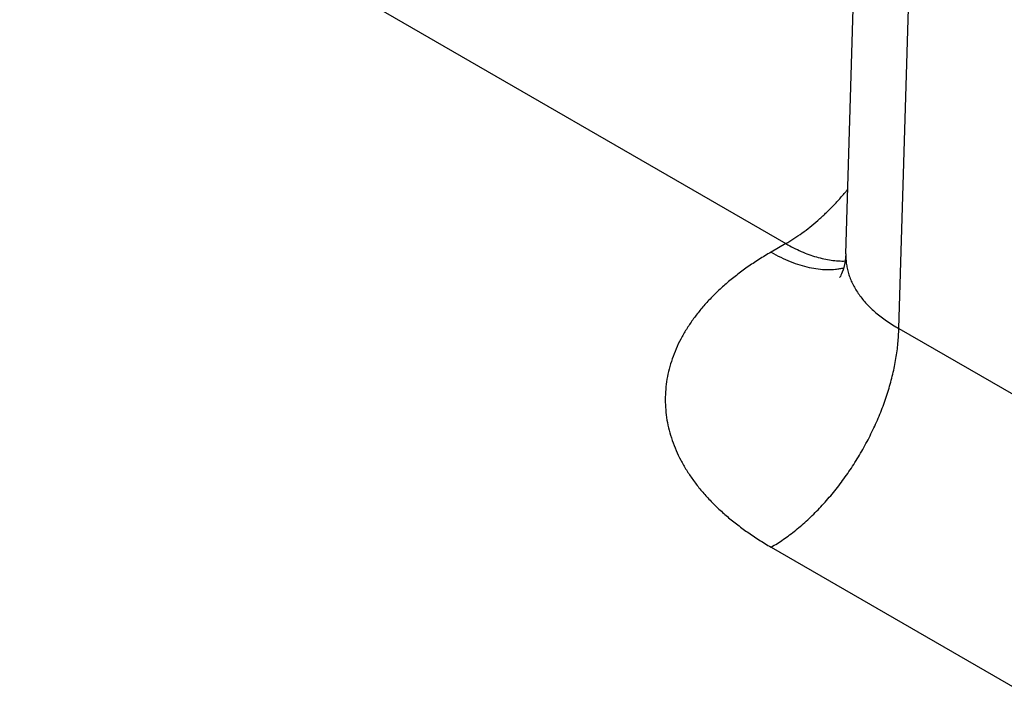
# Model space of a CAD drawing. Header units: inches. Extents: x 0 to 34, y 0 to 22.
# Tile 82 of 118: x 24.953 to 25.378, y 17.7 to 17.989. Entities that reach past the tile are written whole.
import ezdxf

# ---------------------------------------------------------------- set-up
doc = ezdxf.new("R2010")
doc.units = ezdxf.units.IN
doc.header["$LTSCALE"] = 1.87
doc.header["$MEASUREMENT"] = 0
doc.layers.get('0').update_dxf_attribs({"linetype": 'CONTINUOUS'})

msp = doc.modelspace()

# ---------------------------------------------------------------- linework, layer by layer
at = {"color": 7, "linetype": 'CONTINUOUS'}
for p, q in [((25.31009, 17.88825), (25.34599, 19.07573)), ((25.33293, 17.85608), (25.36881, 19.04275)), ((24.95343, 18.08368), (25.28417, 17.89272)), ((25.28417, 17.89272), (25.27779, 17.88903)), ((25.33293, 17.85608), (25.43922, 17.79471)), ((25.27779, 17.76167), (25.38408, 17.7003))]:
    msp.add_line(p, q, dxfattribs=at)
msp.add_lwpolyline([(25.31009, 17.88825), (25.30999, 17.88667), (25.3098, 17.88512), (25.30954, 17.8837), (25.30923, 17.88244), (25.30889, 17.88134), (25.30855, 17.8804), (25.30823, 17.87964), (25.30794, 17.87903), (25.30769, 17.87858), (25.30751, 17.87827), (25.30739, 17.87809), (25.30736, 17.87804)], dxfattribs=at)
for points, knots in [([(25.28417, 17.89272), (25.28535, 17.8934), (25.28771, 17.89485), (25.29119, 17.89724), (25.29464, 17.89987), (25.29804, 17.90273), (25.30139, 17.9058), (25.30467, 17.90907), (25.30787, 17.91253), (25.30993, 17.91494), (25.31094, 17.91617)], [0, 0, 0, 0, 0.114507, 0.232447, 0.353644, 0.477884, 0.604924, 0.734491, 0.866288, 1, 1, 1, 1]), ([(25.28417, 17.89272), (25.28526, 17.89208), (25.28745, 17.8909), (25.29077, 17.88932), (25.29407, 17.888), (25.29733, 17.88692), (25.30054, 17.88609), (25.3037, 17.88552), (25.30678, 17.88522), (25.30882, 17.88518), (25.30982, 17.88521)], [0, 0, 0, 0, 0.140131, 0.275858, 0.407138, 0.533987, 0.656492, 0.774817, 0.889209, 1, 1, 1, 1]), ([(25.27779, 17.88903), (25.27601, 17.888), (25.27253, 17.8859), (25.26753, 17.88255), (25.26281, 17.87907), (25.2584, 17.87546), (25.2543, 17.87172), (25.25052, 17.86788), (25.24707, 17.86393), (25.24396, 17.85988), (25.24119, 17.85576), (25.23878, 17.85155), (25.23673, 17.84729), (25.23505, 17.84297), (25.23373, 17.8386), (25.23279, 17.8342), (25.23223, 17.82978), (25.23204, 17.82535), (25.23223, 17.82092), (25.23279, 17.8165), (25.23373, 17.8121), (25.23505, 17.80774), (25.23673, 17.80341), (25.23878, 17.79915), (25.24119, 17.79495), (25.24348, 17.79153), (25.24548, 17.78884), (25.24762, 17.78614), (25.25052, 17.78282), (25.2543, 17.77898), (25.2584, 17.77524), (25.26281, 17.77163), (25.26753, 17.76815), (25.27253, 17.7648), (25.27601, 17.7627), (25.27779, 17.76167)], [0, 0, 0, 0, 0.037616, 0.074279, 0.109977, 0.144709, 0.178481, 0.21131, 0.243226, 0.274267, 0.304487, 0.333951, 0.362735, 0.390931, 0.418639, 0.445972, 0.47305, 0.499998, 0.526946, 0.554024, 0.581357, 0.609065, 0.637261, 0.666045, 0.695509, 0.725729, 0.741145, 0.756774, 0.78869, 0.821519, 0.855291, 0.890023, 0.925721, 0.962384, 1, 1, 1, 1]), ([(25.27779, 17.88903), (25.27915, 17.88824), (25.28188, 17.88679), (25.28602, 17.88493), (25.29012, 17.88346), (25.29416, 17.88239), (25.2981, 17.88171), (25.30192, 17.88145), (25.30503, 17.88157), (25.30743, 17.88188), (25.30859, 17.8821), (25.30917, 17.88223)], [0, 0, 0, 0, 0.143916, 0.282131, 0.414608, 0.541447, 0.662896, 0.779372, 0.891468, 0.94613, 1, 1, 1, 1]), ([(25.31009, 17.88825), (25.31007, 17.8875), (25.31009, 17.88599), (25.31031, 17.88373), (25.31074, 17.88149), (25.31136, 17.87926), (25.31217, 17.87706), (25.31318, 17.87489), (25.31437, 17.87276), (25.31575, 17.87067), (25.31731, 17.86863), (25.31905, 17.86664), (25.32097, 17.8647), (25.32305, 17.86283), (25.32529, 17.86103), (25.32854, 17.85868), (25.33114, 17.85708), (25.33293, 17.85608)], [0, 0, 0, 0, 0.054436, 0.108956, 0.163831, 0.219326, 0.275689, 0.333149, 0.39191, 0.452152, 0.514026, 0.577657, 0.643142, 0.710551, 0.779933, 0.85131, 1, 1, 1, 1]), ([(25.27779, 17.76167), (25.27962, 17.76272), (25.28232, 17.76444), (25.28582, 17.76696), (25.28937, 17.76972), (25.29373, 17.77349), (25.29877, 17.77846), (25.30361, 17.78387), (25.30821, 17.78967), (25.31252, 17.79581), (25.31651, 17.80222), (25.32013, 17.80884), (25.32336, 17.81562), (25.32617, 17.8225), (25.32852, 17.8294), (25.33039, 17.83626), (25.33178, 17.84302), (25.33265, 17.84961), (25.3329, 17.85396), (25.33293, 17.85608)], [0, 0, 0, 0, 0.055747, 0.084566, 0.113978, 0.174439, 0.236852, 0.300887, 0.366175, 0.432326, 0.498931, 0.565574, 0.631837, 0.697309, 0.761595, 0.824324, 0.885156, 0.943796, 1, 1, 1, 1])]:
    msp.add_open_spline(points, degree=3, knots=knots, dxfattribs=at)

doc.saveas('drawing.dxf')
